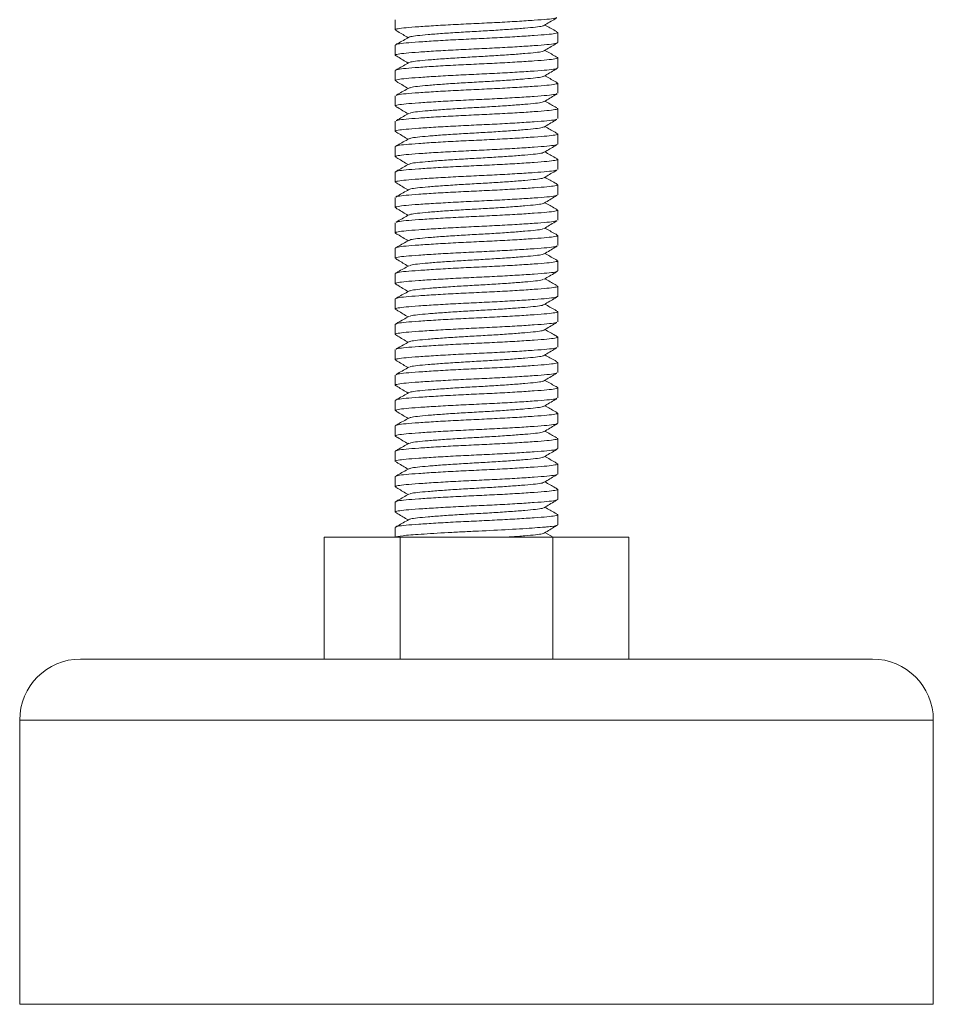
# Model space of a CAD drawing. Header units: millimetres. Extents: x 0 to 210, y 0 to 297.
# Tile 2 of 8: x 61 to 83, y 122 to 146. Entities that reach past the tile are written whole.
import ezdxf

# ---------------------------------------------------------------- set-up
doc = ezdxf.new("R2010")
doc.units = ezdxf.units.MM

msp = doc.modelspace()

# ---------------------------------------------------------------- linework, layer by layer
at = {"color": 7, "linetype": 'Continuous', "lineweight": 15}
for p, q in [((70.221, 145.904), (70.221, 145.654)), ((74.221, 145.342), (74.221, 145.591)), ((70.221, 145.279), (70.221, 145.029)), ((74.221, 144.717), (74.221, 144.966)), ((70.221, 144.654), (70.221, 144.404)), ((74.221, 144.092), (74.221, 144.341)), ((70.221, 144.029), (70.221, 143.779)), ((74.221, 143.467), (74.221, 143.716)), ((70.221, 143.404), (70.221, 143.154)), ((74.221, 142.842), (74.221, 143.091)), ((70.221, 142.779), (70.221, 142.529)), ((74.221, 142.217), (74.221, 142.466)), ((70.221, 142.154), (70.221, 141.904)), ((74.221, 141.592), (74.221, 141.841)), ((70.221, 141.529), (70.221, 141.279)), ((74.221, 140.967), (74.221, 141.216)), ((70.221, 140.904), (70.221, 140.654)), ((74.221, 140.342), (74.221, 140.591)), ((70.221, 140.279), (70.221, 140.029)), ((74.221, 139.717), (74.221, 139.966)), ((70.221, 139.654), (70.221, 139.404)), ((74.221, 139.092), (74.221, 139.341)), ((70.221, 139.029), (70.221, 138.779)), ((74.221, 138.467), (74.221, 138.716)), ((70.221, 138.404), (70.221, 138.154)), ((74.221, 137.842), (74.221, 138.091)), ((70.221, 137.779), (70.221, 137.529)), ((74.221, 137.217), (74.221, 137.466)), ((70.221, 137.154), (70.221, 136.904)), ((74.221, 136.592), (74.221, 136.841)), ((70.221, 136.529), (70.221, 136.279)), ((74.221, 135.967), (74.221, 136.216)), ((70.221, 135.904), (70.221, 135.654)), ((74.221, 135.342), (74.221, 135.591)), ((70.221, 135.279), (70.221, 135.029)), ((74.221, 134.717), (74.221, 134.966)), ((70.221, 134.654), (70.221, 134.404)), ((74.221, 134.092), (74.221, 134.341)), ((70.221, 134.029), (70.221, 133.779)), ((74.221, 133.467), (74.221, 133.716)), ((70.221, 133.404), (70.221, 133.16)), ((68.468, 133.16), (68.468, 130.16)), ((68.468, 133.16), (70.344, 133.16)), ((70.344, 133.16), (70.344, 130.16)), ((70.344, 133.16), (74.097, 133.16)), ((74.107, 133.16), (73.905, 133.273)), ((74.097, 133.16), (74.097, 130.16)), ((74.097, 133.16), (75.974, 133.16)), ((75.974, 133.16), (75.974, 130.16)), ((62.471, 130.16), (81.971, 130.16)), ((60.971, 128.66), (60.971, 121.66)), ((83.471, 121.66), (83.471, 128.66)), ((60.971, 121.66), (83.471, 121.66))]:
    msp.add_line(p, q, dxfattribs=at)
at = {"color": 8, "linetype": 'Continuous', "lineweight": 15}
msp.add_line((83.471, 128.66), (60.971, 128.66), dxfattribs=at)
at = {"color": 7, "linetype": 'Continuous', "lineweight": 15}
for centre, start, end in [((62.471, 128.66), 90, 180), ((81.971, 128.66), 0, 90)]:
    msp.add_arc(centre, 1.5, start, end, dxfattribs=at)
for points, knots in [([(74.197, 145.957), (74.186, 145.951), (74.161, 145.936), (73.969, 145.915), (73.654, 145.89), (73.232, 145.863), (72.741, 145.835), (72.221, 145.811), (71.7, 145.786), (71.209, 145.758), (70.788, 145.731), (70.468, 145.706), (70.273, 145.682), (70.196, 145.66), (70.237, 145.647), (70.248, 145.644)], [0, 0, 0, 0, 0.055725, 0.137322, 0.218919, 0.3034094, 0.3878997, 0.4694967, 0.5510937, 0.635584, 0.7200744, 0.8016714, 0.8832684, 0.9677587, 1, 1, 1, 1]), ([(73.886, 145.762), (73.977, 145.816), (74.082, 145.879), (74.187, 145.942), (74.201, 145.95)], [0, 0, 0, 0, 0.863183, 1, 1, 1, 1]), ([(73.872, 145.762), (73.864, 145.757), (73.843, 145.742), (73.684, 145.721), (73.421, 145.696), (73.068, 145.669), (72.657, 145.641), (72.221, 145.617), (71.785, 145.592), (71.374, 145.565), (71.02, 145.537), (70.757, 145.512), (70.598, 145.491), (70.577, 145.477), (70.569, 145.471)], [0, 0, 0, 0, 0.055006, 0.142743, 0.23048, 0.321335, 0.41219, 0.499927, 0.587664, 0.678519, 0.769374, 0.857111, 0.944849, 1, 1, 1, 1]), ([(74.198, 145.609), (74.184, 145.617), (74.086, 145.672), (73.989, 145.726), (73.905, 145.773)], [0, 0, 0, 0, 0.144517, 1, 1, 1, 1]), ([(70.221, 145.279), (70.234, 145.288), (70.261, 145.306), (70.471, 145.331), (70.788, 145.355), (71.209, 145.383), (71.7, 145.411), (72.221, 145.435), (72.741, 145.46), (73.233, 145.487), (73.653, 145.515), (73.973, 145.539), (74.169, 145.564), (74.245, 145.586), (74.205, 145.598), (74.194, 145.602)], [0, 0, 0, 0, 0.08212, 0.161428, 0.240736, 0.322856, 0.404977, 0.484285, 0.563593, 0.645713, 0.727833, 0.807141, 0.886449, 0.968569, 1, 1, 1, 1]), ([(70.555, 145.471), (70.464, 145.42), (70.36, 145.361), (70.255, 145.303), (70.24, 145.295)], [0, 0, 0, 0, 0.86374, 1, 1, 1, 1]), ([(70.243, 145.636), (70.257, 145.628), (70.355, 145.569), (70.453, 145.511), (70.536, 145.461)], [0, 0, 0, 0, 0.144666, 1, 1, 1, 1]), ([(74.221, 145.342), (74.207, 145.332), (74.18, 145.314), (73.97, 145.29), (73.654, 145.265), (73.233, 145.238), (72.741, 145.21), (72.221, 145.186), (71.7, 145.161), (71.209, 145.133), (70.789, 145.106), (70.468, 145.081), (70.274, 145.057), (70.197, 145.036), (70.233, 145.024), (70.241, 145.021)], [0, 0, 0, 0, 0.082765, 0.162697, 0.242628, 0.325393, 0.408158, 0.48809, 0.568021, 0.650786, 0.733551, 0.813483, 0.893414, 0.976179, 1, 1, 1, 1]), ([(73.889, 145.139), (73.979, 145.193), (74.084, 145.256), (74.189, 145.318), (74.204, 145.327)], [0, 0, 0, 0, 0.860745, 1, 1, 1, 1]), ([(70.237, 145.015), (70.252, 145.006), (70.352, 144.946), (70.451, 144.887), (70.536, 144.836)], [0, 0, 0, 0, 0.147395, 1, 1, 1, 1]), ([(73.876, 145.139), (73.867, 145.133), (73.846, 145.117), (73.685, 145.096), (73.421, 145.071), (73.068, 145.044), (72.657, 145.016), (72.221, 144.992), (71.785, 144.967), (71.374, 144.94), (71.02, 144.912), (70.757, 144.887), (70.6, 144.867), (70.579, 144.853), (70.572, 144.847)], [0, 0, 0, 0, 0.0600768, 0.1477079, 0.2353389, 0.3260841, 0.4168293, 0.5044604, 0.5920915, 0.6828366, 0.7735818, 0.8612129, 0.948844, 1, 1, 1, 1]), ([(74.203, 144.981), (74.189, 144.989), (74.089, 145.045), (73.99, 145.101), (73.905, 145.148)], [0, 0, 0, 0, 0.145775, 1, 1, 1, 1]), ([(70.221, 144.654), (70.234, 144.663), (70.261, 144.681), (70.471, 144.706), (70.788, 144.73), (71.209, 144.758), (71.7, 144.786), (72.221, 144.81), (72.741, 144.835), (73.233, 144.862), (73.653, 144.89), (73.974, 144.914), (74.168, 144.939), (74.245, 144.96), (74.208, 144.972), (74.2, 144.974)], [0, 0, 0, 0, 0.0827, 0.162567, 0.242435, 0.325135, 0.407835, 0.487702, 0.56757, 0.65027, 0.73297, 0.812837, 0.892705, 0.975405, 1, 1, 1, 1]), ([(70.557, 144.848), (70.467, 144.797), (70.362, 144.738), (70.258, 144.679), (70.244, 144.672)], [0, 0, 0, 0, 0.866167, 1, 1, 1, 1]), ([(74.221, 144.717), (74.207, 144.707), (74.18, 144.689), (73.97, 144.665), (73.654, 144.64), (73.233, 144.613), (72.741, 144.585), (72.221, 144.561), (71.7, 144.536), (71.209, 144.508), (70.788, 144.481), (70.468, 144.456), (70.273, 144.432), (70.196, 144.41), (70.236, 144.398), (70.247, 144.394)], [0, 0, 0, 0, 0.0822317, 0.1616475, 0.2410632, 0.3232949, 0.4055267, 0.4849424, 0.5643582, 0.6465899, 0.7288216, 0.8082374, 0.8876531, 0.9698848, 1, 1, 1, 1]), ([(73.872, 144.512), (73.864, 144.506), (73.843, 144.492), (73.684, 144.471), (73.421, 144.446), (73.068, 144.419), (72.657, 144.391), (72.221, 144.367), (71.785, 144.342), (71.374, 144.315), (71.02, 144.287), (70.757, 144.262), (70.597, 144.241), (70.576, 144.226), (70.568, 144.221)], [0, 0, 0, 0, 0.054774, 0.142344, 0.229914, 0.320596, 0.411278, 0.498848, 0.586418, 0.6771, 0.767782, 0.855352, 0.942922, 1, 1, 1, 1]), ([(73.886, 144.512), (73.977, 144.566), (74.082, 144.629), (74.186, 144.692), (74.201, 144.7)], [0, 0, 0, 0, 0.863344, 1, 1, 1, 1]), ([(74.199, 144.358), (74.185, 144.366), (74.087, 144.421), (73.989, 144.476), (73.905, 144.523)], [0, 0, 0, 0, 0.143904, 1, 1, 1, 1]), ([(70.242, 144.387), (70.256, 144.378), (70.355, 144.32), (70.453, 144.261), (70.536, 144.211)], [0, 0, 0, 0, 0.144778, 1, 1, 1, 1]), ([(70.243, 144.037), (70.253, 144.044), (70.279, 144.059), (70.473, 144.081), (70.787, 144.105), (71.209, 144.133), (71.7, 144.161), (72.221, 144.185), (72.741, 144.21), (73.233, 144.237), (73.653, 144.265), (73.974, 144.289), (74.168, 144.314), (74.245, 144.336), (74.206, 144.348), (74.195, 144.351)], [0, 0, 0, 0, 0.0581625, 0.1396635, 0.2211644, 0.3055552, 0.389946, 0.471447, 0.5529479, 0.6373387, 0.7217295, 0.8032305, 0.8847314, 0.9691222, 1, 1, 1, 1]), ([(74.201, 144.084), (74.19, 144.077), (74.165, 144.062), (73.969, 144.04), (73.654, 144.015), (73.232, 143.988), (72.741, 143.96), (72.221, 143.936), (71.7, 143.911), (71.209, 143.883), (70.789, 143.856), (70.468, 143.831), (70.274, 143.807), (70.197, 143.786), (70.234, 143.774), (70.242, 143.771)], [0, 0, 0, 0, 0.061075, 0.142754, 0.224433, 0.309008, 0.393583, 0.475261, 0.55694, 0.641515, 0.72609, 0.807769, 0.889447, 0.974022, 1, 1, 1, 1]), ([(70.554, 144.221), (70.463, 144.17), (70.358, 144.111), (70.253, 144.052), (70.239, 144.044)], [0, 0, 0, 0, 0.862668, 1, 1, 1, 1]), ([(73.889, 143.889), (73.98, 143.943), (74.085, 144.006), (74.19, 144.069), (74.205, 144.078)], [0, 0, 0, 0, 0.859795, 1, 1, 1, 1]), ([(73.876, 143.889), (73.868, 143.883), (73.847, 143.868), (73.685, 143.846), (73.421, 143.821), (73.068, 143.794), (72.657, 143.766), (72.221, 143.742), (71.785, 143.717), (71.374, 143.69), (71.02, 143.662), (70.758, 143.637), (70.601, 143.617), (70.58, 143.603), (70.573, 143.598)], [0, 0, 0, 0, 0.061274, 0.148968, 0.236663, 0.327474, 0.418284, 0.505979, 0.593673, 0.684484, 0.775295, 0.862989, 0.950684, 1, 1, 1, 1]), ([(74.202, 143.731), (74.188, 143.739), (74.089, 143.795), (73.99, 143.851), (73.905, 143.898)], [0, 0, 0, 0, 0.145119, 1, 1, 1, 1]), ([(70.238, 143.764), (70.253, 143.755), (70.352, 143.696), (70.452, 143.637), (70.536, 143.586)], [0, 0, 0, 0, 0.146672, 1, 1, 1, 1]), ([(70.558, 143.598), (70.468, 143.547), (70.364, 143.489), (70.259, 143.43), (70.245, 143.422)], [0, 0, 0, 0, 0.866678, 1, 1, 1, 1]), ([(70.249, 143.415), (70.259, 143.42), (70.284, 143.435), (70.473, 143.456), (70.787, 143.48), (71.209, 143.508), (71.7, 143.536), (72.221, 143.56), (72.741, 143.585), (73.233, 143.612), (73.653, 143.64), (73.974, 143.664), (74.168, 143.689), (74.245, 143.71), (74.208, 143.722), (74.199, 143.725)], [0, 0, 0, 0, 0.05097, 0.133493, 0.216017, 0.301466, 0.386915, 0.469439, 0.551962, 0.637411, 0.722861, 0.805384, 0.887907, 0.973356, 1, 1, 1, 1]), ([(74.195, 143.457), (74.185, 143.451), (74.16, 143.436), (73.969, 143.415), (73.654, 143.39), (73.232, 143.363), (72.741, 143.335), (72.221, 143.311), (71.7, 143.286), (71.209, 143.258), (70.789, 143.231), (70.468, 143.206), (70.273, 143.182), (70.196, 143.16), (70.235, 143.148), (70.245, 143.145)], [0, 0, 0, 0, 0.054339, 0.136331, 0.218322, 0.303221, 0.38812, 0.470112, 0.552103, 0.637002, 0.721901, 0.803893, 0.885884, 0.970783, 1, 1, 1, 1]), ([(73.884, 143.261), (73.975, 143.315), (74.08, 143.378), (74.185, 143.441), (74.2, 143.45)], [0, 0, 0, 0, 0.863849, 1, 1, 1, 1]), ([(70.221, 142.779), (70.234, 142.788), (70.261, 142.806), (70.471, 142.831), (70.788, 142.855), (71.209, 142.883), (71.7, 142.911), (72.221, 142.935), (72.741, 142.96), (73.233, 142.987), (73.653, 143.015), (73.974, 143.039), (74.168, 143.064), (74.245, 143.086), (74.206, 143.098), (74.195, 143.101)], [0, 0, 0, 0, 0.082251, 0.161686, 0.24112, 0.323371, 0.405623, 0.485057, 0.564492, 0.646743, 0.728994, 0.808429, 0.887863, 0.970114, 1, 1, 1, 1]), ([(70.241, 143.138), (70.255, 143.129), (70.354, 143.07), (70.452, 143.011), (70.536, 142.961)], [0, 0, 0, 0, 0.1451431, 1, 1, 1, 1]), ([(73.87, 143.261), (73.862, 143.256), (73.841, 143.242), (73.684, 143.221), (73.421, 143.196), (73.068, 143.169), (72.657, 143.141), (72.221, 143.117), (71.785, 143.092), (71.374, 143.065), (71.02, 143.037), (70.757, 143.012), (70.596, 142.991), (70.575, 142.976), (70.567, 142.97)], [0, 0, 0, 0, 0.051132, 0.138901, 0.226669, 0.317557, 0.408445, 0.496214, 0.583983, 0.674871, 0.765758, 0.853527, 0.941296, 1, 1, 1, 1]), ([(74.199, 143.108), (74.185, 143.116), (74.087, 143.171), (73.989, 143.226), (73.905, 143.273)], [0, 0, 0, 0, 0.143977, 1, 1, 1, 1]), ([(74.202, 142.834), (74.191, 142.828), (74.165, 142.812), (73.969, 142.79), (73.654, 142.765), (73.232, 142.738), (72.741, 142.71), (72.221, 142.686), (71.7, 142.661), (71.209, 142.633), (70.789, 142.606), (70.468, 142.581), (70.273, 142.557), (70.196, 142.535), (70.235, 142.523), (70.244, 142.52)], [0, 0, 0, 0, 0.06143, 0.142919, 0.224408, 0.308786, 0.393165, 0.474653, 0.556142, 0.640521, 0.724899, 0.806388, 0.887877, 0.972255, 1, 1, 1, 1]), ([(70.553, 142.97), (70.463, 142.919), (70.358, 142.86), (70.253, 142.801), (70.238, 142.793)], [0, 0, 0, 0, 0.861892, 1, 1, 1, 1]), ([(73.889, 142.639), (73.98, 142.693), (74.085, 142.756), (74.191, 142.819), (74.205, 142.828)], [0, 0, 0, 0, 0.859398, 1, 1, 1, 1]), ([(73.877, 142.639), (73.868, 142.633), (73.847, 142.618), (73.685, 142.596), (73.421, 142.571), (73.068, 142.544), (72.657, 142.516), (72.221, 142.492), (71.785, 142.467), (71.374, 142.44), (71.02, 142.412), (70.758, 142.387), (70.601, 142.367), (70.581, 142.353), (70.573, 142.348)], [0, 0, 0, 0, 0.061592, 0.149338, 0.237084, 0.327948, 0.418812, 0.506558, 0.594304, 0.685168, 0.776032, 0.863777, 0.951523, 1, 1, 1, 1]), ([(74.201, 142.482), (74.187, 142.49), (74.088, 142.546), (73.989, 142.601), (73.905, 142.648)], [0, 0, 0, 0, 0.14428, 1, 1, 1, 1]), ([(70.221, 142.154), (70.234, 142.163), (70.261, 142.181), (70.471, 142.206), (70.788, 142.23), (71.209, 142.258), (71.7, 142.286), (72.221, 142.31), (72.741, 142.335), (73.233, 142.362), (73.653, 142.39), (73.974, 142.414), (74.168, 142.439), (74.245, 142.46), (74.207, 142.472), (74.197, 142.475)], [0, 0, 0, 0, 0.0824413, 0.1620595, 0.2416776, 0.324119, 0.4065603, 0.4861785, 0.5657966, 0.6482379, 0.7306793, 0.8102974, 0.8899156, 0.9723569, 1, 1, 1, 1]), ([(70.24, 142.513), (70.254, 142.505), (70.353, 142.446), (70.452, 142.386), (70.536, 142.336)], [0, 0, 0, 0, 0.145966, 1, 1, 1, 1]), ([(70.559, 142.348), (70.468, 142.297), (70.364, 142.239), (70.259, 142.18), (70.246, 142.172)], [0, 0, 0, 0, 0.8668298, 1, 1, 1, 1]), ([(74.194, 142.206), (74.184, 142.2), (74.159, 142.186), (73.968, 142.165), (73.654, 142.14), (73.232, 142.113), (72.741, 142.085), (72.221, 142.061), (71.7, 142.036), (71.209, 142.008), (70.789, 141.981), (70.468, 141.956), (70.274, 141.932), (70.197, 141.91), (70.234, 141.898), (70.243, 141.896)], [0, 0, 0, 0, 0.0523251, 0.1346909, 0.2170566, 0.302343, 0.3876294, 0.4699951, 0.5523609, 0.6376472, 0.7229336, 0.8052993, 0.8876651, 0.9729515, 1, 1, 1, 1]), ([(73.884, 142.011), (73.975, 142.065), (74.079, 142.128), (74.184, 142.19), (74.198, 142.199)], [0, 0, 0, 0, 0.865007, 1, 1, 1, 1]), ([(70.239, 141.889), (70.254, 141.88), (70.353, 141.821), (70.452, 141.761), (70.536, 141.711)], [0, 0, 0, 0, 0.14588, 1, 1, 1, 1]), ([(70.241, 141.537), (70.252, 141.543), (70.278, 141.559), (70.473, 141.581), (70.787, 141.605), (71.209, 141.633), (71.7, 141.661), (72.221, 141.685), (72.741, 141.71), (73.233, 141.737), (73.653, 141.765), (73.974, 141.789), (74.168, 141.814), (74.245, 141.835), (74.206, 141.848), (74.196, 141.851)], [0, 0, 0, 0, 0.059676, 0.141142, 0.222608, 0.306963, 0.391317, 0.472783, 0.554249, 0.638604, 0.722959, 0.804425, 0.885891, 0.970245, 1, 1, 1, 1]), ([(73.87, 142.011), (73.862, 142.006), (73.841, 141.992), (73.684, 141.971), (73.421, 141.946), (73.068, 141.919), (72.657, 141.891), (72.221, 141.867), (71.785, 141.842), (71.374, 141.815), (71.02, 141.787), (70.757, 141.762), (70.596, 141.741), (70.575, 141.726), (70.566, 141.72)], [0, 0, 0, 0, 0.050881, 0.138609, 0.226337, 0.317182, 0.408028, 0.495756, 0.583483, 0.674329, 0.765174, 0.852902, 0.94063, 1, 1, 1, 1]), ([(74.2, 141.858), (74.186, 141.866), (74.087, 141.921), (73.989, 141.976), (73.905, 142.023)], [0, 0, 0, 0, 0.144308, 1, 1, 1, 1]), ([(70.553, 141.72), (70.463, 141.669), (70.357, 141.61), (70.252, 141.551), (70.238, 141.543)], [0, 0, 0, 0, 0.861635, 1, 1, 1, 1]), ([(74.201, 141.584), (74.19, 141.577), (74.165, 141.562), (73.969, 141.54), (73.654, 141.515), (73.232, 141.488), (72.741, 141.46), (72.221, 141.436), (71.7, 141.411), (71.209, 141.383), (70.789, 141.356), (70.468, 141.331), (70.273, 141.307), (70.196, 141.285), (70.235, 141.273), (70.245, 141.27)], [0, 0, 0, 0, 0.061101, 0.1425332, 0.2239654, 0.3082851, 0.3926048, 0.474037, 0.5554693, 0.639789, 0.7241087, 0.8055409, 0.8869731, 0.9712928, 1, 1, 1, 1]), ([(73.876, 141.389), (73.868, 141.383), (73.846, 141.368), (73.685, 141.346), (73.421, 141.321), (73.068, 141.294), (72.657, 141.266), (72.221, 141.242), (71.785, 141.217), (71.374, 141.19), (71.02, 141.162), (70.758, 141.137), (70.601, 141.117), (70.581, 141.103), (70.573, 141.098)], [0, 0, 0, 0, 0.061053, 0.148839, 0.236624, 0.327529, 0.418434, 0.506219, 0.594005, 0.684909, 0.775814, 0.8636, 0.951385, 1, 1, 1, 1]), ([(73.889, 141.389), (73.98, 141.443), (74.085, 141.506), (74.19, 141.569), (74.205, 141.578)], [0, 0, 0, 0, 0.859599, 1, 1, 1, 1]), ([(74.199, 141.233), (74.185, 141.241), (74.087, 141.296), (73.989, 141.351), (73.905, 141.398)], [0, 0, 0, 0, 0.143645, 1, 1, 1, 1]), ([(70.241, 141.263), (70.255, 141.254), (70.354, 141.195), (70.452, 141.136), (70.536, 141.086)], [0, 0, 0, 0, 0.14553, 1, 1, 1, 1]), ([(70.248, 140.914), (70.258, 140.92), (70.283, 140.935), (70.473, 140.956), (70.787, 140.98), (71.209, 141.008), (71.7, 141.036), (72.221, 141.06), (72.741, 141.085), (73.233, 141.112), (73.653, 141.14), (73.974, 141.164), (74.168, 141.189), (74.245, 141.211), (74.206, 141.223), (74.195, 141.226)], [0, 0, 0, 0, 0.052422, 0.13444, 0.216458, 0.301385, 0.386311, 0.46833, 0.550348, 0.635274, 0.720201, 0.802219, 0.884237, 0.969164, 1, 1, 1, 1]), ([(74.194, 140.956), (74.184, 140.951), (74.159, 140.936), (73.968, 140.915), (73.654, 140.89), (73.232, 140.863), (72.741, 140.835), (72.221, 140.811), (71.7, 140.786), (71.209, 140.758), (70.789, 140.731), (70.468, 140.706), (70.274, 140.682), (70.197, 140.661), (70.233, 140.649), (70.241, 140.646)], [0, 0, 0, 0, 0.052828, 0.135329, 0.217829, 0.303255, 0.388682, 0.471182, 0.553683, 0.639109, 0.724536, 0.807036, 0.889537, 0.974963, 1, 1, 1, 1]), ([(70.559, 141.098), (70.468, 141.047), (70.363, 140.988), (70.258, 140.929), (70.244, 140.921)], [0, 0, 0, 0, 0.865781, 1, 1, 1, 1]), ([(73.885, 140.761), (73.975, 140.815), (74.08, 140.878), (74.184, 140.94), (74.198, 140.949)], [0, 0, 0, 0, 0.8648617, 1, 1, 1, 1]), ([(70.238, 140.64), (70.252, 140.631), (70.352, 140.571), (70.451, 140.512), (70.536, 140.461)], [0, 0, 0, 0, 0.1468336, 1, 1, 1, 1]), ([(73.87, 140.761), (73.862, 140.756), (73.842, 140.742), (73.684, 140.721), (73.421, 140.696), (73.068, 140.669), (72.657, 140.641), (72.221, 140.617), (71.785, 140.592), (71.374, 140.565), (71.02, 140.537), (70.757, 140.512), (70.596, 140.491), (70.575, 140.476), (70.566, 140.47)], [0, 0, 0, 0, 0.051577, 0.139256, 0.226935, 0.31773, 0.408525, 0.496203, 0.583882, 0.674677, 0.765472, 0.853151, 0.940829, 1, 1, 1, 1]), ([(74.201, 140.607), (74.187, 140.615), (74.088, 140.67), (73.99, 140.726), (73.905, 140.773)], [0, 0, 0, 0, 0.144901, 1, 1, 1, 1]), ([(70.221, 140.279), (70.234, 140.288), (70.261, 140.306), (70.471, 140.331), (70.788, 140.355), (71.209, 140.383), (71.7, 140.411), (72.221, 140.435), (72.741, 140.46), (73.233, 140.487), (73.653, 140.515), (73.974, 140.539), (74.168, 140.564), (74.245, 140.585), (74.207, 140.597), (74.197, 140.6)], [0, 0, 0, 0, 0.0824696, 0.162115, 0.2417604, 0.32423, 0.4066995, 0.4863449, 0.5659904, 0.6484599, 0.7309295, 0.8105749, 0.8902203, 0.9726899, 1, 1, 1, 1]), ([(70.553, 140.47), (70.463, 140.419), (70.358, 140.36), (70.253, 140.301), (70.238, 140.293)], [0, 0, 0, 0, 0.86195, 1, 1, 1, 1]), ([(74.2, 140.334), (74.19, 140.327), (74.164, 140.312), (73.969, 140.29), (73.654, 140.265), (73.232, 140.238), (72.741, 140.21), (72.221, 140.186), (71.7, 140.161), (71.209, 140.133), (70.789, 140.106), (70.468, 140.081), (70.273, 140.057), (70.196, 140.035), (70.235, 140.023), (70.245, 140.02)], [0, 0, 0, 0, 0.060098, 0.1415933, 0.2230887, 0.3074738, 0.3918589, 0.4733543, 0.5548497, 0.6392348, 0.7236199, 0.8051153, 0.8866106, 0.9709957, 1, 1, 1, 1]), ([(73.875, 140.139), (73.867, 140.132), (73.846, 140.117), (73.685, 140.096), (73.421, 140.071), (73.068, 140.044), (72.657, 140.016), (72.221, 139.992), (71.785, 139.967), (71.374, 139.94), (71.02, 139.912), (70.757, 139.887), (70.599, 139.867), (70.579, 139.852), (70.571, 139.847)], [0, 0, 0, 0, 0.059526, 0.147083, 0.23464, 0.325308, 0.415976, 0.503533, 0.59109, 0.681759, 0.772427, 0.859984, 0.947541, 1, 1, 1, 1]), ([(73.889, 140.138), (73.979, 140.193), (74.084, 140.256), (74.19, 140.319), (74.204, 140.327)], [0, 0, 0, 0, 0.860359, 1, 1, 1, 1]), ([(74.198, 139.984), (74.184, 139.992), (74.086, 140.047), (73.989, 140.101), (73.905, 140.148)], [0, 0, 0, 0, 0.1433944, 1, 1, 1, 1]), ([(70.221, 139.654), (70.234, 139.663), (70.261, 139.681), (70.471, 139.706), (70.788, 139.73), (71.209, 139.758), (71.7, 139.786), (72.221, 139.81), (72.741, 139.835), (73.233, 139.862), (73.653, 139.89), (73.973, 139.914), (74.169, 139.939), (74.245, 139.961), (74.205, 139.973), (74.194, 139.977)], [0, 0, 0, 0, 0.082094, 0.161377, 0.24066, 0.322755, 0.404849, 0.484132, 0.563415, 0.645509, 0.727603, 0.806886, 0.886169, 0.968264, 1, 1, 1, 1]), ([(70.241, 140.013), (70.255, 140.004), (70.354, 139.945), (70.452, 139.886), (70.536, 139.836)], [0, 0, 0, 0, 0.145431, 1, 1, 1, 1]), ([(74.221, 139.717), (74.207, 139.707), (74.18, 139.689), (73.97, 139.665), (73.654, 139.64), (73.233, 139.613), (72.741, 139.585), (72.221, 139.561), (71.7, 139.536), (71.209, 139.508), (70.789, 139.481), (70.468, 139.456), (70.274, 139.432), (70.197, 139.411), (70.233, 139.399), (70.24, 139.397)], [0, 0, 0, 0, 0.082834, 0.162831, 0.242828, 0.325661, 0.408495, 0.488492, 0.568489, 0.651323, 0.734156, 0.814154, 0.894151, 0.976984, 1, 1, 1, 1]), ([(70.556, 139.847), (70.466, 139.796), (70.361, 139.737), (70.257, 139.679), (70.243, 139.671)], [0, 0, 0, 0, 0.8653605, 1, 1, 1, 1]), ([(73.886, 139.511), (73.976, 139.566), (74.08, 139.628), (74.185, 139.691), (74.199, 139.699)], [0, 0, 0, 0, 0.864321, 1, 1, 1, 1]), ([(73.871, 139.512), (73.863, 139.506), (73.842, 139.492), (73.684, 139.471), (73.421, 139.446), (73.068, 139.419), (72.657, 139.391), (72.221, 139.367), (71.785, 139.342), (71.374, 139.315), (71.02, 139.287), (70.757, 139.262), (70.597, 139.241), (70.576, 139.226), (70.567, 139.22)], [0, 0, 0, 0, 0.053254, 0.140875, 0.228497, 0.319232, 0.409968, 0.497589, 0.585211, 0.675946, 0.766682, 0.854303, 0.941925, 1, 1, 1, 1]), ([(74.203, 139.356), (74.188, 139.364), (74.089, 139.42), (73.99, 139.476), (73.905, 139.523)], [0, 0, 0, 0, 0.145535, 1, 1, 1, 1]), ([(70.221, 139.029), (70.234, 139.038), (70.261, 139.056), (70.471, 139.081), (70.788, 139.105), (71.209, 139.133), (71.7, 139.161), (72.221, 139.185), (72.741, 139.21), (73.233, 139.237), (73.653, 139.265), (73.974, 139.289), (74.168, 139.314), (74.245, 139.335), (74.208, 139.347), (74.199, 139.35)], [0, 0, 0, 0, 0.082608, 0.162388, 0.242167, 0.324775, 0.407383, 0.487163, 0.566942, 0.64955, 0.732159, 0.811938, 0.891717, 0.974326, 1, 1, 1, 1]), ([(70.237, 139.39), (70.251, 139.382), (70.351, 139.322), (70.451, 139.262), (70.536, 139.211)], [0, 0, 0, 0, 0.1475767, 1, 1, 1, 1]), ([(70.554, 139.22), (70.463, 139.17), (70.358, 139.111), (70.253, 139.052), (70.239, 139.044)], [0, 0, 0, 0, 0.862805, 1, 1, 1, 1]), ([(74.221, 139.092), (74.207, 139.082), (74.18, 139.064), (73.97, 139.04), (73.654, 139.015), (73.233, 138.988), (72.741, 138.96), (72.221, 138.936), (71.7, 138.911), (71.209, 138.883), (70.788, 138.856), (70.468, 138.831), (70.273, 138.807), (70.196, 138.785), (70.236, 138.773), (70.246, 138.769)], [0, 0, 0, 0, 0.082274, 0.161731, 0.241187, 0.323462, 0.405736, 0.485192, 0.564649, 0.646923, 0.729197, 0.808654, 0.888111, 0.970385, 1, 1, 1, 1]), ([(73.888, 138.888), (73.978, 138.942), (74.083, 139.005), (74.189, 139.068), (74.203, 139.077)], [0, 0, 0, 0, 0.861469, 1, 1, 1, 1]), ([(70.221, 138.404), (70.234, 138.413), (70.261, 138.431), (70.471, 138.456), (70.788, 138.48), (71.209, 138.508), (71.7, 138.536), (72.221, 138.56), (72.741, 138.585), (73.233, 138.612), (73.653, 138.64), (73.973, 138.664), (74.169, 138.689), (74.246, 138.711), (74.204, 138.724), (74.192, 138.727)], [0, 0, 0, 0, 0.08198, 0.161153, 0.240326, 0.322307, 0.404287, 0.48346, 0.562633, 0.644614, 0.726594, 0.805767, 0.88494, 0.96692, 1, 1, 1, 1]), ([(70.242, 138.762), (70.256, 138.754), (70.354, 138.695), (70.452, 138.636), (70.536, 138.586)], [0, 0, 0, 0, 0.1458429, 1, 1, 1, 1]), ([(73.874, 138.888), (73.866, 138.882), (73.845, 138.867), (73.685, 138.846), (73.421, 138.821), (73.068, 138.794), (72.657, 138.766), (72.221, 138.742), (71.785, 138.717), (71.374, 138.69), (71.02, 138.662), (70.757, 138.637), (70.599, 138.617), (70.579, 138.602), (70.571, 138.597)], [0, 0, 0, 0, 0.057701, 0.145424, 0.233146, 0.323986, 0.414826, 0.502549, 0.590271, 0.681111, 0.771951, 0.859673, 0.947396, 1, 1, 1, 1]), ([(74.196, 138.735), (74.182, 138.742), (74.085, 138.797), (73.988, 138.852), (73.905, 138.898)], [0, 0, 0, 0, 0.143385, 1, 1, 1, 1]), ([(74.197, 138.457), (74.186, 138.451), (74.161, 138.436), (73.969, 138.415), (73.654, 138.39), (73.232, 138.363), (72.741, 138.335), (72.221, 138.311), (71.7, 138.286), (71.209, 138.258), (70.789, 138.231), (70.468, 138.206), (70.274, 138.182), (70.197, 138.161), (70.232, 138.149), (70.24, 138.147)], [0, 0, 0, 0, 0.05595, 0.138335, 0.220721, 0.306028, 0.391335, 0.473721, 0.556107, 0.641414, 0.726721, 0.809106, 0.891492, 0.976799, 1, 1, 1, 1]), ([(70.556, 138.597), (70.466, 138.546), (70.361, 138.487), (70.257, 138.429), (70.242, 138.421)], [0, 0, 0, 0, 0.865243, 1, 1, 1, 1]), ([(73.887, 138.262), (73.977, 138.316), (74.082, 138.379), (74.186, 138.442), (74.201, 138.45)], [0, 0, 0, 0, 0.863413, 1, 1, 1, 1]), ([(73.873, 138.262), (73.865, 138.257), (73.844, 138.242), (73.684, 138.221), (73.421, 138.196), (73.068, 138.169), (72.657, 138.141), (72.221, 138.117), (71.785, 138.092), (71.374, 138.065), (71.02, 138.037), (70.757, 138.012), (70.598, 137.991), (70.577, 137.977), (70.568, 137.971)], [0, 0, 0, 0, 0.055496, 0.143088, 0.230679, 0.321384, 0.412088, 0.499679, 0.587271, 0.677975, 0.768679, 0.85627, 0.943862, 1, 1, 1, 1]), ([(74.203, 138.106), (74.189, 138.114), (74.089, 138.17), (73.99, 138.226), (73.905, 138.273)], [0, 0, 0, 0, 0.145993, 1, 1, 1, 1]), ([(70.236, 138.141), (70.251, 138.132), (70.351, 138.072), (70.451, 138.012), (70.536, 137.961)], [0, 0, 0, 0, 0.1479486, 1, 1, 1, 1]), ([(70.555, 137.971), (70.464, 137.92), (70.36, 137.861), (70.255, 137.803), (70.241, 137.795)], [0, 0, 0, 0, 0.864055, 1, 1, 1, 1]), ([(70.244, 137.788), (70.255, 137.794), (70.28, 137.809), (70.473, 137.831), (70.787, 137.855), (71.209, 137.883), (71.7, 137.911), (72.221, 137.935), (72.741, 137.96), (73.233, 137.987), (73.653, 138.015), (73.974, 138.039), (74.168, 138.064), (74.245, 138.085), (74.208, 138.097), (74.2, 138.099)], [0, 0, 0, 0, 0.056539, 0.138687, 0.220834, 0.305894, 0.390955, 0.473102, 0.55525, 0.64031, 0.72537, 0.807518, 0.889665, 0.974725, 1, 1, 1, 1]), ([(74.198, 137.833), (74.187, 137.827), (74.162, 137.811), (73.969, 137.79), (73.654, 137.765), (73.232, 137.738), (72.741, 137.71), (72.221, 137.686), (71.7, 137.661), (71.209, 137.633), (70.788, 137.606), (70.468, 137.581), (70.273, 137.557), (70.196, 137.535), (70.237, 137.522), (70.248, 137.519)], [0, 0, 0, 0, 0.05663, 0.138113, 0.219596, 0.303969, 0.388341, 0.469825, 0.551308, 0.63568, 0.720053, 0.801536, 0.883019, 0.967392, 1, 1, 1, 1]), ([(73.887, 137.637), (73.977, 137.691), (74.082, 137.754), (74.187, 137.817), (74.202, 137.826)], [0, 0, 0, 0, 0.862599, 1, 1, 1, 1]), ([(70.244, 137.511), (70.258, 137.503), (70.355, 137.444), (70.453, 137.386), (70.536, 137.336)], [0, 0, 0, 0, 0.144706, 1, 1, 1, 1]), ([(70.246, 137.163), (70.256, 137.169), (70.281, 137.184), (70.473, 137.206), (70.787, 137.23), (71.209, 137.258), (71.7, 137.286), (72.221, 137.31), (72.741, 137.335), (73.233, 137.362), (73.653, 137.39), (73.973, 137.414), (74.169, 137.439), (74.246, 137.461), (74.204, 137.474), (74.192, 137.478)], [0, 0, 0, 0, 0.054615, 0.136103, 0.217591, 0.301969, 0.386346, 0.467834, 0.549322, 0.6337, 0.718078, 0.799566, 0.881054, 0.965432, 1, 1, 1, 1]), ([(73.873, 137.637), (73.865, 137.632), (73.844, 137.617), (73.684, 137.596), (73.421, 137.571), (73.068, 137.544), (72.657, 137.516), (72.221, 137.492), (71.785, 137.467), (71.374, 137.44), (71.02, 137.412), (70.757, 137.387), (70.599, 137.367), (70.578, 137.352), (70.57, 137.347)], [0, 0, 0, 0, 0.055756, 0.143602, 0.231448, 0.322415, 0.413382, 0.501228, 0.589074, 0.680041, 0.771008, 0.858854, 0.9467, 1, 1, 1, 1]), ([(74.196, 137.485), (74.182, 137.493), (74.085, 137.547), (73.988, 137.602), (73.905, 137.648)], [0, 0, 0, 0, 0.1434702, 1, 1, 1, 1]), ([(70.556, 137.347), (70.465, 137.296), (70.361, 137.237), (70.256, 137.178), (70.242, 137.17)], [0, 0, 0, 0, 0.864765, 1, 1, 1, 1]), ([(74.198, 137.208), (74.188, 137.202), (74.162, 137.186), (73.969, 137.165), (73.654, 137.14), (73.232, 137.113), (72.741, 137.085), (72.221, 137.061), (71.7, 137.036), (71.209, 137.008), (70.789, 136.981), (70.468, 136.956), (70.274, 136.932), (70.197, 136.911), (70.232, 136.899), (70.24, 136.897)], [0, 0, 0, 0, 0.058101, 0.140274, 0.222447, 0.307533, 0.39262, 0.474792, 0.556965, 0.642052, 0.727138, 0.809311, 0.891484, 0.97657, 1, 1, 1, 1]), ([(73.874, 137.013), (73.866, 137.007), (73.845, 136.992), (73.685, 136.971), (73.421, 136.946), (73.068, 136.919), (72.657, 136.891), (72.221, 136.867), (71.785, 136.842), (71.374, 136.815), (71.02, 136.787), (70.757, 136.762), (70.599, 136.742), (70.578, 136.727), (70.57, 136.722)], [0, 0, 0, 0, 0.0580634, 0.1456578, 0.2332522, 0.3239594, 0.4146666, 0.502261, 0.5898553, 0.6805625, 0.7712697, 0.8588641, 0.9464585, 1, 1, 1, 1]), ([(73.888, 137.013), (73.978, 137.067), (74.083, 137.13), (74.188, 137.193), (74.202, 137.201)], [0, 0, 0, 0, 0.862104, 1, 1, 1, 1]), ([(74.204, 136.856), (74.189, 136.864), (74.09, 136.92), (73.99, 136.975), (73.905, 137.023)], [0, 0, 0, 0, 0.1460867, 1, 1, 1, 1]), ([(70.221, 136.529), (70.234, 136.538), (70.261, 136.556), (70.471, 136.581), (70.788, 136.605), (71.209, 136.633), (71.7, 136.661), (72.221, 136.685), (72.741, 136.71), (73.233, 136.737), (73.653, 136.765), (73.974, 136.789), (74.168, 136.814), (74.245, 136.835), (74.208, 136.847), (74.2, 136.849)], [0, 0, 0, 0, 0.082733, 0.162633, 0.242532, 0.325265, 0.407998, 0.487898, 0.567798, 0.650531, 0.733264, 0.813163, 0.893063, 0.975796, 1, 1, 1, 1]), ([(70.236, 136.89), (70.251, 136.882), (70.351, 136.822), (70.451, 136.762), (70.536, 136.711)], [0, 0, 0, 0, 0.14788, 1, 1, 1, 1]), ([(74.197, 136.582), (74.186, 136.576), (74.161, 136.561), (73.969, 136.54), (73.654, 136.515), (73.232, 136.488), (72.741, 136.46), (72.221, 136.436), (71.7, 136.411), (71.209, 136.383), (70.788, 136.356), (70.468, 136.331), (70.273, 136.307), (70.196, 136.285), (70.237, 136.272), (70.248, 136.269)], [0, 0, 0, 0, 0.055725, 0.137322, 0.218919, 0.303409, 0.3879, 0.469497, 0.551094, 0.635584, 0.720074, 0.801671, 0.883268, 0.967759, 1, 1, 1, 1]), ([(70.556, 136.722), (70.465, 136.671), (70.361, 136.612), (70.257, 136.554), (70.242, 136.546)], [0, 0, 0, 0, 0.865303, 1, 1, 1, 1]), ([(73.886, 136.387), (73.977, 136.441), (74.082, 136.504), (74.187, 136.567), (74.201, 136.575)], [0, 0, 0, 0, 0.863183, 1, 1, 1, 1]), ([(70.243, 136.261), (70.257, 136.253), (70.355, 136.194), (70.453, 136.136), (70.536, 136.086)], [0, 0, 0, 0, 0.144666, 1, 1, 1, 1]), ([(73.872, 136.387), (73.864, 136.382), (73.843, 136.367), (73.684, 136.346), (73.421, 136.321), (73.068, 136.294), (72.657, 136.266), (72.221, 136.242), (71.785, 136.217), (71.374, 136.19), (71.02, 136.162), (70.757, 136.137), (70.598, 136.116), (70.577, 136.102), (70.569, 136.096)], [0, 0, 0, 0, 0.055006, 0.142743, 0.23048, 0.321335, 0.41219, 0.499927, 0.587664, 0.678519, 0.769374, 0.857111, 0.944849, 1, 1, 1, 1]), ([(74.198, 136.234), (74.184, 136.242), (74.086, 136.297), (73.989, 136.351), (73.905, 136.398)], [0, 0, 0, 0, 0.144517, 1, 1, 1, 1]), ([(70.221, 135.904), (70.234, 135.913), (70.261, 135.931), (70.471, 135.956), (70.788, 135.98), (71.209, 136.008), (71.7, 136.036), (72.221, 136.06), (72.741, 136.085), (73.233, 136.112), (73.653, 136.14), (73.973, 136.164), (74.169, 136.189), (74.245, 136.211), (74.205, 136.223), (74.194, 136.227)], [0, 0, 0, 0, 0.08212, 0.161428, 0.240736, 0.322856, 0.404977, 0.484285, 0.563593, 0.645713, 0.727833, 0.807141, 0.886449, 0.968569, 1, 1, 1, 1]), ([(70.555, 136.096), (70.464, 136.045), (70.36, 135.986), (70.255, 135.928), (70.24, 135.92)], [0, 0, 0, 0, 0.86374, 1, 1, 1, 1]), ([(74.221, 135.967), (74.207, 135.957), (74.18, 135.939), (73.97, 135.915), (73.654, 135.89), (73.233, 135.863), (72.741, 135.835), (72.221, 135.811), (71.7, 135.786), (71.209, 135.758), (70.789, 135.731), (70.468, 135.706), (70.274, 135.682), (70.197, 135.661), (70.233, 135.649), (70.241, 135.646)], [0, 0, 0, 0, 0.082765, 0.162697, 0.242628, 0.325393, 0.408158, 0.48809, 0.568021, 0.650786, 0.733551, 0.813483, 0.893414, 0.976179, 1, 1, 1, 1]), ([(73.889, 135.764), (73.979, 135.818), (74.084, 135.881), (74.189, 135.943), (74.204, 135.952)], [0, 0, 0, 0, 0.860745, 1, 1, 1, 1]), ([(74.203, 135.606), (74.189, 135.614), (74.089, 135.67), (73.99, 135.726), (73.905, 135.773)], [0, 0, 0, 0, 0.145775, 1, 1, 1, 1]), ([(70.221, 135.279), (70.234, 135.288), (70.261, 135.306), (70.471, 135.331), (70.788, 135.355), (71.209, 135.383), (71.7, 135.411), (72.221, 135.435), (72.741, 135.46), (73.233, 135.487), (73.653, 135.515), (73.974, 135.539), (74.168, 135.564), (74.245, 135.585), (74.208, 135.597), (74.2, 135.599)], [0, 0, 0, 0, 0.0827, 0.162567, 0.242435, 0.325135, 0.407835, 0.487702, 0.56757, 0.65027, 0.73297, 0.812837, 0.892705, 0.975405, 1, 1, 1, 1]), ([(70.237, 135.64), (70.252, 135.631), (70.352, 135.571), (70.451, 135.512), (70.536, 135.461)], [0, 0, 0, 0, 0.147395, 1, 1, 1, 1]), ([(73.876, 135.764), (73.867, 135.758), (73.846, 135.742), (73.685, 135.721), (73.421, 135.696), (73.068, 135.669), (72.657, 135.641), (72.221, 135.617), (71.785, 135.592), (71.374, 135.565), (71.02, 135.537), (70.757, 135.512), (70.6, 135.492), (70.579, 135.478), (70.572, 135.472)], [0, 0, 0, 0, 0.060077, 0.147708, 0.235339, 0.326084, 0.416829, 0.50446, 0.592091, 0.682837, 0.773582, 0.861213, 0.948844, 1, 1, 1, 1]), ([(74.221, 135.342), (74.207, 135.332), (74.18, 135.314), (73.97, 135.29), (73.654, 135.265), (73.233, 135.238), (72.741, 135.21), (72.221, 135.186), (71.7, 135.161), (71.209, 135.133), (70.788, 135.106), (70.468, 135.081), (70.273, 135.057), (70.196, 135.035), (70.236, 135.023), (70.247, 135.019)], [0, 0, 0, 0, 0.0822317, 0.1616475, 0.2410632, 0.3232949, 0.4055267, 0.4849424, 0.5643582, 0.6465899, 0.7288216, 0.8082374, 0.8876531, 0.9698848, 1, 1, 1, 1]), ([(70.557, 135.473), (70.467, 135.422), (70.362, 135.363), (70.258, 135.304), (70.244, 135.297)], [0, 0, 0, 0, 0.866167, 1, 1, 1, 1]), ([(73.886, 135.137), (73.977, 135.191), (74.082, 135.254), (74.186, 135.317), (74.201, 135.325)], [0, 0, 0, 0, 0.863344, 1, 1, 1, 1]), ([(73.872, 135.137), (73.864, 135.131), (73.843, 135.117), (73.684, 135.096), (73.421, 135.071), (73.068, 135.044), (72.657, 135.016), (72.221, 134.992), (71.785, 134.967), (71.374, 134.94), (71.02, 134.912), (70.757, 134.887), (70.597, 134.866), (70.576, 134.851), (70.568, 134.846)], [0, 0, 0, 0, 0.054774, 0.142344, 0.229914, 0.320596, 0.411278, 0.498848, 0.586418, 0.6771, 0.767782, 0.855352, 0.942922, 1, 1, 1, 1]), ([(74.199, 134.983), (74.185, 134.991), (74.087, 135.046), (73.989, 135.101), (73.905, 135.148)], [0, 0, 0, 0, 0.143904, 1, 1, 1, 1]), ([(70.221, 134.654), (70.234, 134.663), (70.261, 134.681), (70.471, 134.706), (70.788, 134.73), (71.209, 134.758), (71.7, 134.786), (72.221, 134.81), (72.741, 134.835), (73.233, 134.862), (73.653, 134.89), (73.974, 134.914), (74.168, 134.939), (74.245, 134.961), (74.206, 134.973), (74.195, 134.976)], [0, 0, 0, 0, 0.082234, 0.161652, 0.24107, 0.323304, 0.405538, 0.484956, 0.564374, 0.646608, 0.728842, 0.808259, 0.887677, 0.969911, 1, 1, 1, 1]), ([(70.554, 134.846), (70.463, 134.795), (70.358, 134.736), (70.253, 134.677), (70.239, 134.669)], [0, 0, 0, 0, 0.862668, 1, 1, 1, 1]), ([(70.242, 135.012), (70.256, 135.003), (70.355, 134.945), (70.453, 134.886), (70.536, 134.836)], [0, 0, 0, 0, 0.144778, 1, 1, 1, 1]), ([(74.201, 134.709), (74.19, 134.702), (74.165, 134.687), (73.969, 134.665), (73.654, 134.64), (73.232, 134.613), (72.741, 134.585), (72.221, 134.561), (71.7, 134.536), (71.209, 134.508), (70.789, 134.481), (70.468, 134.456), (70.274, 134.432), (70.197, 134.411), (70.234, 134.399), (70.242, 134.396)], [0, 0, 0, 0, 0.061075, 0.142754, 0.224433, 0.309008, 0.393583, 0.475261, 0.55694, 0.641515, 0.72609, 0.807769, 0.889447, 0.974022, 1, 1, 1, 1]), ([(73.889, 134.514), (73.98, 134.568), (74.085, 134.631), (74.19, 134.694), (74.205, 134.703)], [0, 0, 0, 0, 0.859795, 1, 1, 1, 1]), ([(70.221, 134.029), (70.234, 134.038), (70.261, 134.056), (70.471, 134.081), (70.788, 134.105), (71.209, 134.133), (71.7, 134.161), (72.221, 134.185), (72.741, 134.21), (73.233, 134.237), (73.653, 134.265), (73.974, 134.289), (74.168, 134.314), (74.245, 134.335), (74.208, 134.347), (74.199, 134.35)], [0, 0, 0, 0, 0.082601, 0.162374, 0.242147, 0.324748, 0.40735, 0.487122, 0.566895, 0.649496, 0.732098, 0.81187, 0.891643, 0.974244, 1, 1, 1, 1]), ([(70.238, 134.389), (70.253, 134.38), (70.352, 134.321), (70.452, 134.262), (70.536, 134.211)], [0, 0, 0, 0, 0.146672, 1, 1, 1, 1]), ([(73.876, 134.514), (73.868, 134.508), (73.847, 134.493), (73.685, 134.471), (73.421, 134.446), (73.068, 134.419), (72.657, 134.391), (72.221, 134.367), (71.785, 134.342), (71.374, 134.315), (71.02, 134.287), (70.758, 134.262), (70.601, 134.242), (70.58, 134.228), (70.573, 134.223)], [0, 0, 0, 0, 0.061274, 0.148968, 0.236663, 0.327474, 0.418284, 0.505979, 0.593673, 0.684484, 0.775295, 0.862989, 0.950684, 1, 1, 1, 1]), ([(74.202, 134.356), (74.188, 134.364), (74.089, 134.42), (73.99, 134.476), (73.905, 134.523)], [0, 0, 0, 0, 0.145119, 1, 1, 1, 1]), ([(74.221, 134.092), (74.207, 134.082), (74.18, 134.064), (73.97, 134.04), (73.654, 134.015), (73.233, 133.988), (72.741, 133.96), (72.221, 133.936), (71.7, 133.911), (71.209, 133.883), (70.789, 133.856), (70.468, 133.831), (70.273, 133.807), (70.196, 133.785), (70.235, 133.773), (70.245, 133.77)], [0, 0, 0, 0, 0.0823813, 0.1619416, 0.2415018, 0.3238832, 0.4062645, 0.4858247, 0.565385, 0.6477663, 0.7301477, 0.8097079, 0.8892681, 0.9716495, 1, 1, 1, 1]), ([(70.558, 134.223), (70.468, 134.172), (70.364, 134.114), (70.259, 134.055), (70.245, 134.047)], [0, 0, 0, 0, 0.866678, 1, 1, 1, 1]), ([(73.884, 133.886), (73.975, 133.94), (74.08, 134.003), (74.185, 134.066), (74.2, 134.075)], [0, 0, 0, 0, 0.863849, 1, 1, 1, 1]), ([(73.87, 133.886), (73.862, 133.881), (73.841, 133.867), (73.684, 133.846), (73.421, 133.821), (73.068, 133.794), (72.657, 133.766), (72.221, 133.742), (71.785, 133.717), (71.374, 133.69), (71.02, 133.662), (70.757, 133.637), (70.596, 133.616), (70.575, 133.601), (70.567, 133.595)], [0, 0, 0, 0, 0.051132, 0.138901, 0.226669, 0.317557, 0.408445, 0.496214, 0.583983, 0.674871, 0.765758, 0.853527, 0.941296, 1, 1, 1, 1]), ([(74.199, 133.733), (74.185, 133.741), (74.087, 133.796), (73.989, 133.851), (73.905, 133.898)], [0, 0, 0, 0, 0.1439775, 1, 1, 1, 1]), ([(70.221, 133.404), (70.234, 133.413), (70.261, 133.431), (70.471, 133.456), (70.788, 133.48), (71.209, 133.508), (71.7, 133.536), (72.221, 133.56), (72.741, 133.585), (73.233, 133.612), (73.653, 133.64), (73.974, 133.664), (74.168, 133.689), (74.245, 133.711), (74.206, 133.723), (74.195, 133.726)], [0, 0, 0, 0, 0.082251, 0.161686, 0.24112, 0.323371, 0.405623, 0.485057, 0.564492, 0.646743, 0.728994, 0.808429, 0.887863, 0.970114, 1, 1, 1, 1]), ([(70.553, 133.595), (70.463, 133.544), (70.358, 133.485), (70.253, 133.426), (70.238, 133.418)], [0, 0, 0, 0, 0.861892, 1, 1, 1, 1]), ([(70.241, 133.763), (70.255, 133.754), (70.354, 133.695), (70.452, 133.636), (70.536, 133.586)], [0, 0, 0, 0, 0.145143, 1, 1, 1, 1]), ([(74.221, 133.467), (74.221, 133.453), (74.167, 133.439), (74.046, 133.424), (74.02, 133.421), (73.962, 133.415), (73.931, 133.413), (73.829, 133.404), (73.75, 133.398), (73.48, 133.378), (73.259, 133.364), (72.777, 133.337), (72.518, 133.324), (72.147, 133.307), (72.023, 133.301), (71.771, 133.289), (71.645, 133.282), (71.278, 133.262), (71.047, 133.248), (70.762, 133.228), (70.677, 133.222), (70.528, 133.21), (70.466, 133.205), (70.305, 133.187), (70.238, 133.174), (70.224, 133.16)], [0, 0, 0, 0, 0.125, 0.125, 0.15625, 0.15625, 0.1875, 0.1875, 0.25, 0.25, 0.375, 0.375, 0.5, 0.5, 0.5625, 0.5625, 0.625, 0.625, 0.75, 0.75, 0.8125, 0.8125, 0.875, 0.875, 1, 1, 1, 1]), ([(73.889, 133.264), (73.98, 133.318), (74.085, 133.381), (74.191, 133.444), (74.205, 133.453)], [0, 0, 0, 0, 0.859398, 1, 1, 1, 1]), ([(73.877, 133.264), (73.868, 133.258), (73.847, 133.243), (73.685, 133.221), (73.419, 133.196), (73.154, 133.175), (72.969, 133.163), (72.924, 133.16)], [0, 0, 0, 0, 0.172249, 0.417637, 0.663026, 0.917135, 1, 1, 1, 1])]:
    msp.add_open_spline(points, degree=3, knots=knots, dxfattribs=at)

doc.saveas('drawing.dxf')
